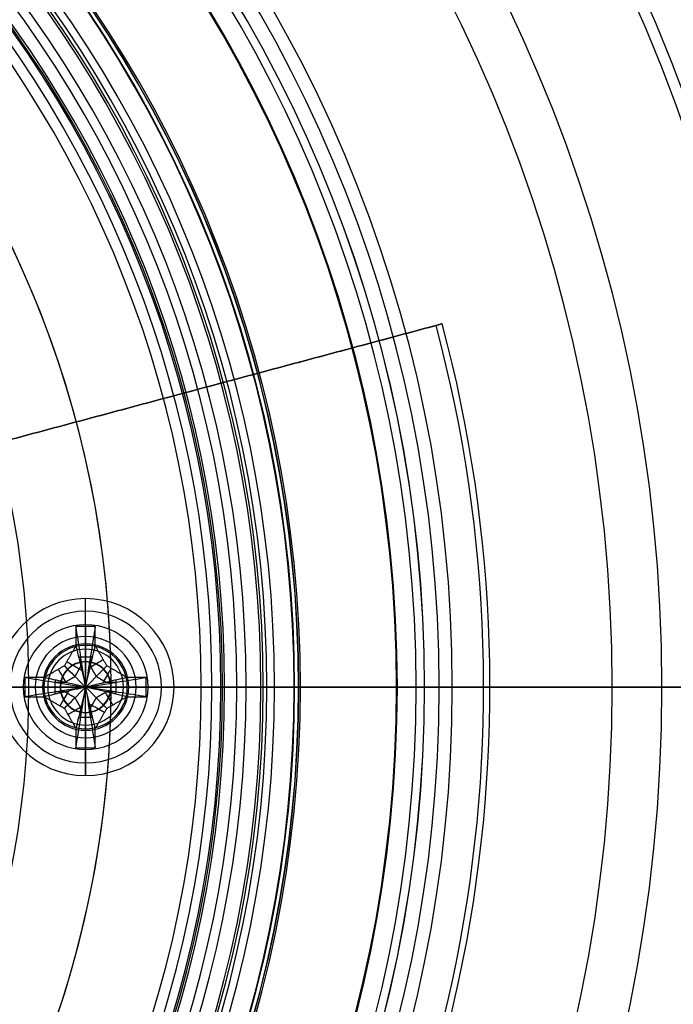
# Model space of a CAD drawing. Header units: millimetres. Extents: x 1411 to 1709, y 903 to 1200.
# Tile 136 of 140: x 1597 to 1623, y 1039 to 1078. Entities that reach past the tile are written whole.
import ezdxf

# ---------------------------------------------------------------- set-up
doc = ezdxf.new("R2010")
doc.units = ezdxf.units.MM
doc.header["$MEASUREMENT"] = 0
doc.layers.add('Default', color=7, linetype='Continuous', true_color=0x000000)

# ---------------------------------------------------------------- blocks, each defined once
blk = doc.blocks.new('Block 01')
at = {"layer": 'Default'}
for p, q in [((349.199, 1079.002), (470.999, 1079.002)), ((345.564, 1075.502), (431.199, 1075.502))]:
    blk.add_line(p, q, dxfattribs=at)
at = {"layer": 'Default', "extrusion": (-8.75862e-16, 1, -1.81728e-31)}
blk.add_arc((-341.199, 0, 1079.002), 129.8, 0, 180, dxfattribs=at)
at = {"layer": 'Default', "extrusion": (8.75862e-16, 1, 2.23441e-30)}
blk.add_arc((-341.199, 0, 1079.002), 129.8, 180, 360, dxfattribs=at)
at = {"layer": 'Default', "extrusion": (0, 1, 0)}
for centre, radius, start, end in [((-341.199, 0, 1079.002), 129.8, 180, 360), ((-341.199, 0, 1078.802), 130, 0, 180), ((-341.199, 0, 1078.802), 130, 180, 360), ((-341.199, 0, 1078.002), 130, 180, 0), ((-341.199, 0, 1078.002), 130, 0, 180), ((-341.199, 0, 1077.202), 130, 180, 0), ((-341.199, 0, 1077.202), 130, 0, 180), ((-341.199, 0, 1077.002), 129.8, 180, 0), ((-341.199, 0, 1077.002), 129.8, 0, 180), ((-341.199, 0, 1077.002), 128, 2.00116, 294.87813), ((-341.199, 0, 1075.502), 90, 180, 0), ((-341.199, 0, 1075.502), 90, 0, 180), ((-341.199, 0, 1071.202), 125, 2.30684, 357.69329), ((-341.199, 0, 1070.752), 90, 180, 357.49705), ((-341.199, 0, 1070.752), 90, 2.50312, 180), ((-341.199, 0, 1066.002), 90, 180, 0), ((-341.199, 0, 1066.002), 90, 0, 180), ((-341.199, 0, 1064.002), 120.6, 180.00096, 359.99973), ((-341.199, 0, 1064.002), 120.6, 359.99973, 180), ((-341.199, 0, 1064.002), 92, 180, 0), ((-341.199, 0, 1064.002), 92, 0, 180), ((-341.199, 0, 1064.002), 92, 0, 180)]:
    blk.add_arc(centre, radius, start, end, dxfattribs=at)
at = {"layer": 'Default', "extrusion": (-1.08708e-05, 1, -9.32139e-07)}
blk.add_arc((-341.211, 0.001, 1074), 125, 2.00113, 357.99879, dxfattribs=at)
at = {"layer": 'Default', "extrusion": (-1.069e-08, 1, -1.69143e-10)}
blk.add_arc((-341.199, 0, 1068.402), 125, 180, 358.18703, dxfattribs=at)
at = {"layer": 'Default', "extrusion": (6.24e-10, 1, -9.873e-12)}
blk.add_arc((-341.199, 0, 1068.402), 125, 1.81293, 180, dxfattribs=at)
at = {"layer": 'Default', "extrusion": (-9.42667e-16, 1, -3.7707e-15)}
blk.add_arc((-341.199, 0, 1064.002), 120.6, 179.99998, 359.99972, dxfattribs=at)
at = {"layer": 'Default', "extrusion": (-9.42677e-16, 1, 1.7079e-17)}
blk.add_arc((-341.199, 0, 1064.002), 120.6, 359.99972, 179.99998, dxfattribs=at)
at = {"layer": 'Default'}
blk.add_rational_spline([(213.277, 1077.002, 4.47), (217.669, 1077.002, 130.177), (343.434, 1077.002, 127.98), (469.199, 1077.002, 125.784), (469.199, 1077.002, 0), (469.199, 1077.002, -125.784), (343.434, 1077.002, -127.98), (217.669, 1077.002, -130.177), (213.277, 1077.002, -4.47)], [0.999999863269, 0.713254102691, 1, 0.713254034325, 1, 0.713254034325, 1, 0.713254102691, 0.999999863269], degree=2, knots=[0, 0, 0, 198.826575, 198.826575, 397.653198, 397.653198, 596.479821, 596.479821, 795.306396, 795.306396, 795.306396], dxfattribs=at)

msp = doc.modelspace()

# ---------------------------------------------------------------- linework, layer by layer
at = {"layer": 'Default'}
for p, q in [((1613.482, 1065.869, 1195.61), (1595.13, 1060.951, 1195.61)), ((1613.482, 1065.869, 1194.86), (1613.482, 1065.869, 1196.36)), ((1604.306, 1063.41, 1196.61), (1604.306, 1063.41, 1194.61)), ((1599.374, 1053.973, 1187.641), (1599.374, 1055.004, 1186.61)), ((1599.374, 1053.905, 1186.61), (1599.374, 1055.004, 1186.61)), ((1599.374, 1053.004, 1188.61), (1599.374, 1054.504, 1186.61)), ((1599.374, 1053.504, 1204.26), (1599.374, 1053.504, 1188.772)), ((1599.374, 1053.154, 1204.61), (1599.374, 1053.504, 1204.26)), ((1599.374, 1049.854, 1204.61), (1599.374, 1053.154, 1204.61)), ((1599.374, 1052.504, 1194.86), (1599.374, 1053.004, 1194.61)), ((1599.374, 1052.504, 1194.86), (1599.374, 1053.004, 1195.11)), ((1599.374, 1052.504, 1195.36), (1599.374, 1053.004, 1195.11)), ((1599.374, 1052.504, 1195.36), (1599.374, 1053.004, 1195.61)), ((1599.374, 1052.504, 1195.86), (1599.374, 1053.004, 1195.61)), ((1599.374, 1052.504, 1195.86), (1599.374, 1053.004, 1196.11)), ((1599.374, 1052.504, 1196.36), (1599.374, 1053.004, 1196.11)), ((1599.374, 1052.504, 1196.36), (1599.374, 1053.004, 1196.61)), ((1594.074, 1051.504, 1186.31), (1604.791, 1051.504, 1186.31)), ((1595.874, 1051.504, 1186.61), (1596.905, 1051.504, 1187.641)), ((1596.973, 1051.504, 1186.61), (1595.874, 1051.504, 1186.61)), ((1596.374, 1051.504, 1186.61), (1597.874, 1051.504, 1188.61)), ((1596.374, 1051.504, 1188.61), (1597.874, 1051.504, 1188.61)), ((1596.624, 1051.504, 1196.61), (1597.874, 1051.504, 1196.61)), ((1596.624, 1051.504, 1194.61), (1597.874, 1051.504, 1194.61)), ((1597.724, 1051.504, 1204.61), (1597.374, 1051.504, 1204.26)), ((1597.374, 1051.504, 1204.26), (1597.374, 1051.504, 1188.772)), ((1601.024, 1051.504, 1204.61), (1597.724, 1051.504, 1204.61)), ((1598.374, 1051.504, 1194.86), (1597.874, 1051.504, 1194.61)), ((1597.874, 1051.504, 1195.11), (1598.374, 1051.504, 1194.86)), ((1598.374, 1051.504, 1195.36), (1597.874, 1051.504, 1195.11)), ((1597.874, 1051.504, 1195.61), (1598.374, 1051.504, 1195.36)), ((1598.374, 1051.504, 1195.86), (1597.874, 1051.504, 1195.61)), ((1597.874, 1051.504, 1196.11), (1598.374, 1051.504, 1195.86)), ((1598.374, 1051.504, 1196.36), (1597.874, 1051.504, 1196.11)), ((1597.874, 1051.504, 1196.61), (1598.374, 1051.504, 1196.36)), ((1600.874, 1051.504, 1194.61), (1600.374, 1051.504, 1194.86)), ((1600.374, 1051.504, 1194.86), (1600.874, 1051.504, 1195.11)), ((1600.874, 1051.504, 1195.11), (1600.374, 1051.504, 1195.36)), ((1600.374, 1051.504, 1195.36), (1600.874, 1051.504, 1195.61)), ((1600.874, 1051.504, 1195.61), (1600.374, 1051.504, 1195.86)), ((1600.374, 1051.504, 1195.86), (1600.874, 1051.504, 1196.11)), ((1600.874, 1051.504, 1196.11), (1600.374, 1051.504, 1196.36)), ((1600.374, 1051.504, 1196.36), (1600.874, 1051.504, 1196.61)), ((1600.381, 1051.504, 1190.504), (1600.381, 1051.504, 1187.458)), ((1600.874, 1051.504, 1188.61), (1602.374, 1051.504, 1186.61)), ((1600.874, 1051.504, 1188.61), (1604.374, 1051.504, 1188.61)), ((1600.874, 1051.504, 1196.61), (1615.124, 1051.504, 1196.61)), ((1600.874, 1051.504, 1194.61), (1615.124, 1051.504, 1194.61)), ((1601.374, 1051.504, 1204.26), (1601.024, 1051.504, 1204.61)), ((1601.374, 1051.504, 1188.772), (1601.374, 1051.504, 1204.26)), ((1602.874, 1051.504, 1186.61), (1601.774, 1051.504, 1186.61)), ((1601.842, 1051.504, 1187.641), (1602.874, 1051.504, 1186.61)), ((1602.374, 1051.504, 1186.61), (1604.374, 1051.504, 1186.61)), ((1604.874, 1051.504, 1187.11), (1604.874, 1051.504, 1188.11)), ((1606.311, 1051.504, 1188.451), (1605.722, 1051.504, 1186.945)), ((1606.544, 1051.504, 1188.61), (1607.624, 1051.504, 1188.61)), ((1607.874, 1051.504, 1185.84), (1607.874, 1051.504, 1188.36)), ((1615.374, 1051.504, 1194.86), (1615.374, 1051.504, 1196.36)), ((1599.374, 1050.504, 1194.86), (1599.374, 1050.004, 1194.61)), ((1599.374, 1050.504, 1194.86), (1599.374, 1050.004, 1195.11)), ((1599.374, 1050.504, 1195.36), (1599.374, 1050.004, 1195.11)), ((1599.374, 1050.504, 1195.36), (1599.374, 1050.004, 1195.61)), ((1599.374, 1050.504, 1195.86), (1599.374, 1050.004, 1195.61)), ((1599.374, 1050.504, 1195.86), (1599.374, 1050.004, 1196.11)), ((1599.374, 1050.504, 1196.36), (1599.374, 1050.004, 1196.11)), ((1599.374, 1050.504, 1196.36), (1599.374, 1050.004, 1196.61)), ((1599.374, 1050.004, 1188.61), (1599.374, 1048.504, 1186.61)), ((1599.374, 1049.854, 1204.61), (1599.374, 1049.504, 1204.26)), ((1599.374, 1049.504, 1204.26), (1599.374, 1049.504, 1188.772)), ((1599.374, 1048.004, 1186.61), (1599.374, 1049.104, 1186.61)), ((1599.374, 1049.036, 1187.641), (1599.374, 1048.004, 1186.61))]:
    msp.add_line(p, q, dxfattribs=at)
for centre, radius, start, end in [((1559.874, 1051.504, 1327.542), 148.964, 0, 180), ((1559.874, 1051.504, 1340.922), 148.964, 0, 180), ((1559.874, 1051.504, 1327.542), 148.964, 0, 180), ((1559.874, 1051.504, 1327.542), 148.964, 0, 180), ((1559.874, 1051.504, 1340.922), 148.964, 360, 180), ((1559.874, 1051.504, 1314.135), 148.365, 0, 180), ((1559.874, 1051.504, 1354.33), 148.365, 0, 180), ((1559.874, 1051.504, 1354.33), 148.365, 0, 180), ((1559.874, 1051.504, 1334.232), 148.032, 0, 180), ((1559.874, 1051.504, 1320.924), 147.749, 0, 180), ((1559.874, 1051.504, 1347.54), 147.749, 360, 180), ((1559.874, 1051.504, 1300.672), 147.036, 0, 180), ((1559.874, 1051.504, 1367.792), 147.036, 0, 180), ((1559.874, 1051.504, 1300.672), 147.036, 0, 180), ((1559.874, 1051.504, 1300.672), 147.036, 360, 180), ((1559.874, 1051.504, 1307.573), 146.812, 0, 180), ((1559.874, 1051.504, 1360.891), 146.812, 0, 180), ((1559.874, 1051.504, 1334.232), 146.032, 0, 180), ((1559.874, 1051.504, 1345.67), 145.824, 0, 180), ((1559.874, 1051.504, 1322.794), 145.824, 360, 180), ((1559.874, 1051.504, 1357.614), 145.103, 0, 180), ((1559.874, 1051.504, 1310.85), 145.103, 360, 180), ((1559.874, 1051.504, 1294.173), 145.075, 0, 180), ((1559.874, 1051.504, 1374.291), 145.075, 0, 180), ((1559.874, 1051.504, 1287.178), 144.818, 0, 180), ((1559.874, 1051.504, 1381.286), 144.818, 0, 180), ((1559.874, 1051.504, 1287.178), 144.818, 360, 180), ((1559.874, 1051.504, 1369.885), 143.724, 0, 180), ((1559.874, 1051.504, 1298.579), 143.724, 0, 180), ((1559.874, 1051.504, 1280.776), 142.375, 360, 180), ((1559.874, 1051.504, 1387.688), 142.375, 0, 180), ((1559.874, 1051.504, 1382.307), 141.544, 360, 180), ((1559.874, 1051.504, 1286.157), 141.544, 0, 180), ((1559.874, 1051.504, 1273.735), 141.539, 0, 180), ((1559.874, 1051.504, 1394.729), 141.539, 0, 180), ((1559.874, 1051.504, 1388.519), 140.11, 360, 180), ((1559.874, 1051.504, 1279.946), 140.11, 0, 180), ((1559.874, 1051.504, 1267.5), 138.532, 0, 180), ((1559.874, 1051.504, 1400.965), 138.532, 0, 180), ((1559.874, 1051.504, 1394.701), 138.421, 0, 180), ((1559.874, 1051.504, 1273.763), 138.421, 0, 180), ((1559.874, 1051.504, 1260.499), 137.018, 0, 180), ((1559.874, 1051.504, 1407.965), 137.018, 0, 180), ((1559.874, 1051.504, 1260.499), 137.018, 360, 180), ((1559.874, 1051.504, 1407.965), 137.018, 360, 180), ((1559.874, 1051.504, 1400.833), 136.463, 0, 180), ((1559.874, 1051.504, 1267.631), 136.463, 360, 180), ((1559.874, 1051.504, 1406.893), 134.216, 0, 180), ((1559.874, 1051.504, 1261.571), 134.216, 360, 180), ((1559.874, 1051.504, 1254.532), 133.371, 0, 180), ((1559.874, 1051.504, 1413.932), 133.371, 0, 180), ((1559.874, 1051.504, 1412.858), 131.664, 0, 180), ((1559.874, 1051.504, 1255.606), 131.664, 0, 180), ((1559.874, 1051.504, 1247.698), 131.094, 0, 180), ((1559.874, 1051.504, 1420.766), 131.094, 0, 180), ((1559.874, 1051.504, 1247.698), 131.094, 0, 180), ((1559.874, 1051.504, 1247.698), 131.094, 0, 180), ((1559.874, 1051.504, 1420.766), 131.094, 360, 180), ((1559.874, 1051.504, 1418.709), 128.789, 0, 180), ((1559.874, 1051.504, 1249.755), 128.789, 360, 180), ((1559.874, 1051.504, 1242.131), 126.754, 360, 180), ((1559.874, 1051.504, 1426.333), 126.754, 0, 180), ((1559.874, 1051.504, 1424.425), 125.573, 0, 180), ((1559.874, 1051.504, 1244.039), 125.573, 0, 180), ((1559.874, 1051.504, 1235.616), 123.661, 0, 180), ((1559.874, 1051.504, 1432.849), 123.661, 0, 180), ((1559.874, 1051.504, 1432.849), 123.661, 0, 180), ((1559.874, 1051.504, 1432.849), 123.661, 0, 180), ((1559.874, 1051.504, 1235.616), 123.661, 0, 135.4712), ((1559.874, 1051.504, 1429.985), 121.999, 0, 180), ((1559.874, 1051.504, 1238.479), 121.999, 360, 180), ((1559.874, 1051.504, 1230.596), 118.617, 0, 180), ((1559.874, 1051.504, 1437.868), 118.617, 0, 180), ((1559.874, 1051.504, 1435.37), 118.049, 0, 180), ((1559.874, 1051.504, 1233.094), 118.049, 360, 180), ((1559.874, 1051.504, 1224.556), 114.712, 0, 180), ((1559.874, 1051.504, 1443.908), 114.712, 0, 180), ((1559.874, 1051.504, 1224.556), 114.712, 0, 180), ((1559.874, 1051.504, 1443.908), 114.712, 0, 180), ((1559.874, 1051.504, 1440.559), 113.704, 0, 180), ((1559.874, 1051.504, 1227.905), 113.704, 0, 180), ((1559.874, 1051.504, 1220.219), 109.008, 0, 180), ((1559.874, 1051.504, 1448.245), 109.008, 0, 180), ((1559.874, 1051.504, 1445.534), 108.945, 0, 180), ((1559.874, 1051.504, 1222.931), 108.945, 0, 180), ((1559.874, 1051.504, 1214.785), 104.358, 0, 180), ((1559.874, 1051.504, 1453.68), 104.358, 0, 180), ((1559.874, 1051.504, 1453.68), 104.358, 0, 180), ((1559.874, 1051.504, 1453.68), 104.358, 0, 180), ((1559.874, 1051.504, 1214.785), 104.358, 0, 114.61764), ((1559.874, 1051.504, 1450.274), 103.751, 0, 180), ((1559.874, 1051.504, 1218.19), 103.751, 0, 180), ((1559.874, 1051.504, 1454.761), 98.103, 360, 180), ((1559.874, 1051.504, 1213.704), 98.103, 0, 180), ((1559.874, 1051.504, 1211.226), 98.1, 0, 180), ((1559.874, 1051.504, 1457.239), 98.1, 0, 180), ((1559.874, 1051.504, 1206.473), 92.822, 0, 180), ((1559.874, 1051.504, 1461.991), 92.822, 0, 180), ((1559.874, 1051.504, 1461.991), 92.822, 0, 161.95647), ((1559.874, 1051.504, 1458.973), 91.981, 0, 180), ((1559.874, 1051.504, 1209.491), 91.981, 360, 180), ((1559.874, 1051.504, 1203.728), 86.156, 0, 180), ((1559.874, 1051.504, 1464.736), 86.156, 0, 180), ((1559.874, 1051.504, 1462.891), 85.361, 0, 180), ((1559.874, 1051.504, 1205.573), 85.361, 0, 180), ((1559.874, 1051.504, 1199.676), 80.394, 0, 180), ((1559.874, 1051.504, 1468.788), 80.394, 0, 180), ((1559.874, 1051.504, 1468.788), 80.394, 0, 180), ((1559.874, 1051.504, 1466.493), 78.224, 0, 180), ((1559.874, 1051.504, 1201.971), 78.224, 0, 180), ((1559.874, 1051.504, 1197.721), 73.476, 360, 180), ((1559.874, 1051.504, 1470.743), 73.476, 0, 180), ((1559.874, 1051.504, 1199.675), 72.97, 0, 180), ((1559.874, 1051.504, 1468.79), 72.968, 0, 180), ((1559.874, 1051.504, 1468.79), 72.968, 360, 180), ((1559.874, 1051.504, 1198.707), 70.547, 0, 180), ((1559.874, 1051.504, 1469.757), 70.547, 0, 180), ((1559.874, 1051.504, 1474.13), 67.371, 0, 180), ((1559.874, 1051.504, 1194.335), 67.371, 360, 90), ((1559.874, 1051.504, 1194.307), 66.926, 360, 90), ((1559.874, 1051.504, 1195.802), 62.31, 0, 180), ((1559.874, 1051.504, 1472.662), 62.31, 0, 180), ((1559.874, 1051.504, 1193.101), 60.341, 0, 180), ((1559.874, 1051.504, 1475.363), 60.341, 0, 180), ((1559.874, 1051.504, 1478.146), 54.012, 0, 180), ((1559.874, 1051.504, 1190.318), 54.012, 0, 90), ((1559.874, 1051.504, 1193.281), 53.493, 0, 180), ((1559.874, 1051.504, 1475.183), 53.493, 360, 180), ((1559.874, 1051.504, 1190.337), 52.915, 0, 180), ((1559.874, 1051.504, 1478.126), 52.913, 0, 180), ((1559.874, 1051.504, 1478.129), 52.58, 360, 180), ((1559.874, 1051.504, 1478.146), 51.836, 0, 180), ((1559.874, 1051.504, 1478.146), 51.836, 0, 180), ((1559.874, 1051.504, 1190.317), 51.803, 360, 90), ((1559.874, 1051.504, 1187.1), 48, 0, 180), ((1559.874, 1051.504, 1188.36), 48, 0, 90), ((1559.874, 1051.504, 1185.84), 48, 0, 90), ((1559.874, 1051.504, 1185.67), 47.934, 270, 90), ((1559.874, 1051.504, 1188.536), 47.927, 270, 90), ((1559.874, 1051.504, 1185.591), 47.771, 0, 90), ((1559.874, 1051.504, 1188.61), 47.75, 0, 90), ((1559.874, 1051.504, 1189.715), 46.976, 0, 180), ((1559.874, 1051.504, 1478.75), 46.976, 360, 180), ((1559.874, 1051.504, 1188.61), 46.671, 0, 90), ((1559.874, 1051.504, 1188.566), 46.53, 270, 90), ((1559.874, 1051.504, 1188.451), 46.438, 0, 90), ((1559.874, 1051.504, 1186.945), 45.849, 0, 90), ((1559.874, 1051.504, 1186.484), 45.481, 270, 90), ((1559.874, 1051.504, 1187.61), 45, 0, 180), ((1559.874, 1051.504, 1187.11), 45, 0, 90), ((1559.874, 1051.504, 1188.11), 45, 0, 90), ((1559.874, 1051.504, 1186.31), 44.917, 0, 90), ((1559.874, 1051.504, 1186.756), 44.854, 270, 90), ((1559.874, 1051.504, 1188.463), 44.854, 270, 90), ((1559.874, 1051.504, 1186.61), 44.5, 0, 90), ((1559.874, 1051.504, 1188.61), 44.5, 0, 90), ((1559.874, 1051.504, 1191.166), 44.075, 360, 180), ((1559.874, 1051.504, 1477.298), 44.075, 0, 180), ((1559.874, 1051.504, 1188.981), 40.507, 0, 180), ((1559.874, 1051.504, 1187.458), 40.507, 360, 176.4), ((1559.874, 1051.504, 1190.504), 40.507, 0, 176.4), ((1559.874, 1051.504, 1481.006), 40.507, 0, 90), ((1559.874, 1051.504, 1480.814), 37.255, 0, 90), ((1559.874, 1051.504, 1194.86), 55.5, 270, 15), ((1559.874, 1051.504, 1196.36), 55.5, 270, 15), ((1559.874, 1051.504, 1195.61), 55.5, 270, 15), ((1559.874, 1051.504, 1194.61), 55.25, 270, 15), ((1559.874, 1051.504, 1196.61), 55.25, 270, 15), ((1599.374, 1051.504, 1186.61), 3.5, 0, 180), ((1599.374, 1051.504, 1186.61), 3, 0, 180), ((1599.374, 1051.504, 1187.641), 2.469, 0, 180), ((1599.374, 1051.504, 1204.26), 2, 90, 180), ((1599.374, 1051.504, 1188.772), 2, 0, 180), ((1599.374, 1051.504, 1196.516), 2, 0, 180), ((1599.374, 1051.504, 1188.333), 1.707, 0, 180), ((1599.374, 1051.504, 1204.26), 2, 0, 90), ((1599.374, 1051.504, 1188.61), 1.5, 0, 180), ((1599.374, 1051.504, 1194.61), 1.5, 0, 180), ((1599.374, 1051.504, 1195.11), 1.5, 0, 180), ((1599.374, 1051.504, 1195.61), 1.5, 0, 180), ((1599.374, 1051.504, 1196.11), 1.5, 0, 180), ((1599.374, 1051.504, 1196.61), 1.5, 0, 180), ((1599.374, 1051.504, 1194.853), 1.013, 0, 180), ((1599.374, 1051.504, 1194.866), 1.013, 0, 180), ((1599.374, 1051.504, 1195.353), 1.013, 0, 180), ((1599.374, 1051.504, 1195.366), 1.013, 0, 180), ((1599.374, 1051.504, 1195.853), 1.013, 0, 180), ((1599.374, 1051.504, 1195.866), 1.013, 0, 180), ((1599.374, 1051.504, 1196.353), 1.013, 0, 180), ((1599.374, 1051.504, 1196.366), 1.013, 0, 180), ((1599.374, 1051.504, 1194.86), 1, 0, 180), ((1599.374, 1051.504, 1195.36), 1, 0, 180), ((1599.374, 1051.504, 1195.86), 1, 0, 180), ((1599.374, 1051.504, 1196.36), 1, 0, 180), ((1559.874, 1051.504, 1327.542), 148.964, 180, 0), ((1559.874, 1051.504, 1340.922), 148.964, 180, 0), ((1559.874, 1051.504, 1327.542), 148.964, 180, 0), ((1559.874, 1051.504, 1327.542), 148.964, 180, 360), ((1559.874, 1051.504, 1340.922), 148.964, 180, 360), ((1559.874, 1051.504, 1314.135), 148.365, 180, 0), ((1559.874, 1051.504, 1354.33), 148.365, 180, 0), ((1559.874, 1051.504, 1354.33), 148.365, 180, 360), ((1559.874, 1051.504, 1334.232), 148.032, 180, 360), ((1559.874, 1051.504, 1320.924), 147.749, 180, 0), ((1559.874, 1051.504, 1347.54), 147.749, 180, 0), ((1559.874, 1051.504, 1300.672), 147.036, 180, 0), ((1559.874, 1051.504, 1367.792), 147.036, 180, 0), ((1559.874, 1051.504, 1300.672), 147.036, 180, 0), ((1559.874, 1051.504, 1300.672), 147.036, 180, 360), ((1559.874, 1051.504, 1307.573), 146.812, 180, 0), ((1559.874, 1051.504, 1360.891), 146.812, 180, 360), ((1559.874, 1051.504, 1334.232), 146.032, 180, 360), ((1559.874, 1051.504, 1345.67), 145.824, 180, 360), ((1559.874, 1051.504, 1322.794), 145.824, 180, 0), ((1559.874, 1051.504, 1357.614), 145.103, 180, 360), ((1559.874, 1051.504, 1310.85), 145.103, 180, 0), ((1559.874, 1051.504, 1294.173), 145.075, 180, 0), ((1559.874, 1051.504, 1374.291), 145.075, 180, 0), ((1559.874, 1051.504, 1287.178), 144.818, 180, 0), ((1559.874, 1051.504, 1381.286), 144.818, 180, 0), ((1559.874, 1051.504, 1287.178), 144.818, 180, 0), ((1559.874, 1051.504, 1369.885), 143.724, 180, 0), ((1559.874, 1051.504, 1298.579), 143.724, 180, 0), ((1559.874, 1051.504, 1280.776), 142.375, 180, 360), ((1559.874, 1051.504, 1387.688), 142.375, 180, 360), ((1559.874, 1051.504, 1382.307), 141.544, 180, 0), ((1559.874, 1051.504, 1286.157), 141.544, 180, 0), ((1559.874, 1051.504, 1273.735), 141.539, 180, 0), ((1559.874, 1051.504, 1394.729), 141.539, 180, 0), ((1559.874, 1051.504, 1273.735), 141.539, 180, 360), ((1559.874, 1051.504, 1388.519), 140.11, 180, 0), ((1559.874, 1051.504, 1279.946), 140.11, 180, 0), ((1559.874, 1051.504, 1267.5), 138.532, 180, 0), ((1559.874, 1051.504, 1400.965), 138.532, 180, 0), ((1559.874, 1051.504, 1394.701), 138.421, 180, 0), ((1559.874, 1051.504, 1273.763), 138.421, 180, 360), ((1559.874, 1051.504, 1260.499), 137.018, 180, 0), ((1559.874, 1051.504, 1407.965), 137.018, 180, 0), ((1559.874, 1051.504, 1260.499), 137.018, 180, 0), ((1559.874, 1051.504, 1407.965), 137.018, 180, 0), ((1559.874, 1051.504, 1407.965), 137.018, 180, 0), ((1559.874, 1051.504, 1400.833), 136.463, 180, 0), ((1559.874, 1051.504, 1267.631), 136.463, 180, 0), ((1559.874, 1051.504, 1406.893), 134.216, 180, 0), ((1559.874, 1051.504, 1261.571), 134.216, 180, 0), ((1559.874, 1051.504, 1254.532), 133.371, 180, 0), ((1559.874, 1051.504, 1413.932), 133.371, 180, 0), ((1559.874, 1051.504, 1412.858), 131.664, 180, 0), ((1559.874, 1051.504, 1255.606), 131.664, 180, 0), ((1559.874, 1051.504, 1247.698), 131.094, 180, 0), ((1559.874, 1051.504, 1420.766), 131.094, 180, 0), ((1559.874, 1051.504, 1247.698), 131.094, 180, 0), ((1559.874, 1051.504, 1247.698), 131.094, 180, 0), ((1559.874, 1051.504, 1420.766), 131.094, 180, 0), ((1559.874, 1051.504, 1418.709), 128.789, 180, 0), ((1559.874, 1051.504, 1249.755), 128.789, 180, 360), ((1559.874, 1051.504, 1242.131), 126.754, 180, 0), ((1559.874, 1051.504, 1426.333), 126.754, 180, 0), ((1559.874, 1051.504, 1424.425), 125.573, 180, 0), ((1559.874, 1051.504, 1244.039), 125.573, 180, 360), ((1559.874, 1051.504, 1235.616), 123.661, 180, 0), ((1559.874, 1051.504, 1432.849), 123.661, 180, 0), ((1559.874, 1051.504, 1432.849), 123.661, 180, 0), ((1559.874, 1051.504, 1429.985), 121.999, 180, 0), ((1559.874, 1051.504, 1238.479), 121.999, 180, 0), ((1559.874, 1051.504, 1230.596), 118.617, 180, 360), ((1559.874, 1051.504, 1437.868), 118.617, 180, 0), ((1559.874, 1051.504, 1435.37), 118.049, 180, 0), ((1559.874, 1051.504, 1233.094), 118.049, 180, 360), ((1559.874, 1051.504, 1224.556), 114.712, 180, 0), ((1559.874, 1051.504, 1443.908), 114.712, 180, 0), ((1559.874, 1051.504, 1224.556), 114.712, 180, 0), ((1559.874, 1051.504, 1443.908), 114.712, 180, 0), ((1559.874, 1051.504, 1440.559), 113.704, 180, 0), ((1559.874, 1051.504, 1227.905), 113.704, 180, 0), ((1559.874, 1051.504, 1220.219), 109.008, 180, 0), ((1559.874, 1051.504, 1448.245), 109.008, 180, 360), ((1559.874, 1051.504, 1445.534), 108.945, 180, 360), ((1559.874, 1051.504, 1222.931), 108.945, 180, 0), ((1559.874, 1051.504, 1214.785), 104.358, 180, 0), ((1559.874, 1051.504, 1453.68), 104.358, 180, 0), ((1559.874, 1051.504, 1453.68), 104.358, 180, 0), ((1559.874, 1051.504, 1450.274), 103.751, 180, 0), ((1559.874, 1051.504, 1218.19), 103.751, 180, 0), ((1559.874, 1051.504, 1454.761), 98.103, 180, 0), ((1559.874, 1051.504, 1213.704), 98.103, 180, 0), ((1559.874, 1051.504, 1211.226), 98.1, 180, 360), ((1559.874, 1051.504, 1457.239), 98.1, 180, 0), ((1559.874, 1051.504, 1206.473), 92.822, 180, 0), ((1559.874, 1051.504, 1461.991), 92.822, 180, 0), ((1559.874, 1051.504, 1458.973), 91.981, 180, 0), ((1559.874, 1051.504, 1209.491), 91.981, 180, 0), ((1559.874, 1051.504, 1203.728), 86.156, 180, 0), ((1559.874, 1051.504, 1464.736), 86.156, 180, 0), ((1559.874, 1051.504, 1462.891), 85.361, 180, 360), ((1559.874, 1051.504, 1205.573), 85.361, 180, 0), ((1559.874, 1051.504, 1199.676), 80.394, 180, 0), ((1559.874, 1051.504, 1468.788), 80.394, 180, 0), ((1559.874, 1051.504, 1468.788), 80.394, 180, 0), ((1559.874, 1051.504, 1466.493), 78.224, 180, 0), ((1559.874, 1051.504, 1201.971), 78.224, 180, 360), ((1559.874, 1051.504, 1197.721), 73.476, 180, 360), ((1559.874, 1051.504, 1470.743), 73.476, 180, 0), ((1559.874, 1051.504, 1199.675), 72.97, 180, 0), ((1559.874, 1051.504, 1468.79), 72.968, 180, 0), ((1559.874, 1051.504, 1468.79), 72.968, 180, 0), ((1559.874, 1051.504, 1198.707), 70.547, 180, 360), ((1559.874, 1051.504, 1469.757), 70.547, 180, 0), ((1559.874, 1051.504, 1474.13), 67.371, 180, 0), ((1559.874, 1051.504, 1195.802), 62.31, 180, 0), ((1559.874, 1051.504, 1472.662), 62.31, 180, 0), ((1559.874, 1051.504, 1193.101), 60.341, 180, 0), ((1559.874, 1051.504, 1475.363), 60.341, 180, 0), ((1559.874, 1051.504, 1478.146), 54.012, 180, 0), ((1559.874, 1051.504, 1193.281), 53.493, 180, 0), ((1559.874, 1051.504, 1475.183), 53.493, 180, 0), ((1559.874, 1051.504, 1190.337), 52.915, 180, 0), ((1559.874, 1051.504, 1478.126), 52.913, 180, 0), ((1559.874, 1051.504, 1478.129), 52.58, 180, 360), ((1559.874, 1051.504, 1478.146), 51.836, 180, 0), ((1559.874, 1051.504, 1478.146), 51.836, 180, 0), ((1559.874, 1051.504, 1187.1), 48, 180, 0), ((1559.874, 1051.504, 1189.715), 46.976, 180, 360), ((1559.874, 1051.504, 1478.75), 46.976, 180, 0), ((1559.874, 1051.504, 1187.61), 45, 180, 0), ((1559.874, 1051.504, 1191.166), 44.075, 180, 0), ((1559.874, 1051.504, 1477.298), 44.075, 180, 0), ((1559.874, 1051.504, 1187.458), 40.507, 180, 356.4), ((1559.874, 1051.504, 1190.504), 40.507, 180, 356.4), ((1559.874, 1051.504, 1188.981), 40.507, 180, 0), ((1559.874, 1051.504, 1199.675), 72.97, 255.13302, 0), ((1559.874, 1051.504, 1190.317), 51.803, 270, 0), ((1559.874, 1051.504, 1190.318), 54.012, 270, 360), ((1559.874, 1051.504, 1194.307), 66.926, 270, 360), ((1559.874, 1051.504, 1194.335), 67.371, 270, 360), ((1559.874, 1051.504, 1481.006), 40.507, 270, 360), ((1559.874, 1051.504, 1480.814), 37.255, 270, 0), ((1559.874, 1051.504, 1186.61), 44.5, 270, 0), ((1559.874, 1051.504, 1188.11), 45, 270, 0), ((1559.874, 1051.504, 1187.11), 45, 270, 0), ((1559.874, 1051.504, 1188.61), 44.5, 270, 0), ((1559.874, 1051.504, 1185.591), 47.771, 270, 360), ((1559.874, 1051.504, 1188.36), 48, 270, 0), ((1559.874, 1051.504, 1185.84), 48, 270, 0), ((1559.874, 1051.504, 1188.61), 47.75, 270, 0), ((1559.874, 1051.504, 1188.61), 46.671, 270, 0), ((1559.874, 1051.504, 1186.945), 45.849, 270, 0), ((1559.874, 1051.504, 1188.451), 46.438, 270, 360), ((1559.874, 1051.504, 1186.31), 44.917, 270, 0), ((1599.374, 1051.504, 1186.61), 3.5, 180, 0), ((1599.374, 1051.504, 1186.61), 3, 180, 0), ((1599.374, 1051.504, 1187.641), 2.469, 180, 0), ((1599.374, 1051.504, 1204.26), 2, 180, 270), ((1599.374, 1051.504, 1188.772), 2, 180, 0), ((1599.374, 1051.504, 1196.516), 2, 180, 0), ((1599.374, 1051.504, 1188.333), 1.707, 180, 0), ((1599.374, 1051.504, 1188.61), 1.5, 180, 0), ((1599.374, 1051.504, 1194.61), 1.5, 180, 0), ((1599.374, 1051.504, 1195.11), 1.5, 180, 0), ((1599.374, 1051.504, 1195.61), 1.5, 180, 0), ((1599.374, 1051.504, 1196.11), 1.5, 180, 0), ((1599.374, 1051.504, 1196.61), 1.5, 180, 0), ((1599.374, 1051.504, 1194.853), 1.013, 180, 0), ((1599.374, 1051.504, 1194.866), 1.013, 180, 0), ((1599.374, 1051.504, 1195.353), 1.013, 180, 0), ((1599.374, 1051.504, 1195.366), 1.013, 180, 0), ((1599.374, 1051.504, 1195.853), 1.013, 180, 0), ((1599.374, 1051.504, 1195.866), 1.013, 180, 0), ((1599.374, 1051.504, 1196.353), 1.013, 180, 0), ((1599.374, 1051.504, 1196.366), 1.013, 180, 0), ((1599.374, 1051.504, 1194.86), 1, 180, 0), ((1599.374, 1051.504, 1195.36), 1, 180, 0), ((1599.374, 1051.504, 1195.86), 1, 180, 0), ((1599.374, 1051.504, 1196.36), 1, 180, 0), ((1599.374, 1051.504, 1204.26), 2, 270, 0), ((1559.874, 1051.504, 1199.676), 80.394, 313.02051, 0)]:
    msp.add_arc(centre, radius, start, end, dxfattribs=at)
at = {"layer": 'Default', "extrusion": (-0.258819, 0.965926, -4.95583e-11)}
msp.add_arc((-1834.122, 1194.86, 611.95), 0.25, 180, 270, dxfattribs=at)
at = {"layer": 'Default', "extrusion": (-0.258819, 0.965926, 3.88671e-11)}
msp.add_arc((-1834.122, 1196.36, 611.95), 0.25, 90, 180, dxfattribs=at)
at = {"layer": 'Default', "extrusion": (1, 0, 0)}
for centre, start, end in [((1055.104, 1188.772, 1599.374), 180, 225), ((1047.904, 1188.772, 1599.374), 315, 0)]:
    msp.add_arc(centre, 1.6, start, end, dxfattribs=at)
at = {"layer": 'Default', "extrusion": (-2.27887e-07, -2.27887e-07, 1)}
msp.add_arc((1599.374, 1051.505, 1204.609), 1.65, 90, 180, dxfattribs=at)
at = {"layer": 'Default', "extrusion": (2.27887e-07, -2.27887e-07, 1)}
msp.add_arc((1599.373, 1051.505, 1204.61), 1.65, 0, 90, dxfattribs=at)
at = {"layer": 'Default', "extrusion": (0, 1, 0)}
for centre, radius, start, end in [((-1559.874, 1760.61, 1051.504), 577, 265.25096, 269.485942), ((-1595.774, 1188.772, 1051.504), 1.6, 180, 225), ((-1602.974, 1188.772, 1051.504), 1.6, 315, 0), ((-1604.374, 1187.11, 1051.504), 0.5, 225, 270), ((-1604.374, 1188.11, 1051.504), 0.5, 90, 135), ((-1604.374, 1188.11, 1051.504), 0.5, 135, 180), ((-1604.374, 1187.11, 1051.504), 0.5, 180, 225), ((-1604.791, 1187.31, 1051.504), 1, 235.6853, 270), ((-1604.791, 1187.31, 1051.504), 1, 201.3706, 235.6853), ((-1606.544, 1188.36, 1051.504), 0.25, 21.3706, 55.6853), ((-1606.544, 1188.36, 1051.504), 0.25, 55.6853, 90), ((-1607.624, 1188.36, 1051.504), 0.25, 90, 135), ((-1607.624, 1185.84, 1051.504), 0.25, 222.6255, 265.251), ((-1607.624, 1188.36, 1051.504), 0.25, 135, 180), ((-1607.624, 1185.84, 1051.504), 0.25, 180, 222.6255)]:
    msp.add_arc(centre, radius, start, end, dxfattribs=at)
at = {"layer": 'Default', "extrusion": (-9.94647e-15, 1, 5.61885e-14)}
msp.add_arc((-1597.12, 1508.706, 1051.504), 27.892, 263.2868, 269.9828, dxfattribs=at)
at = {"layer": 'Default', "extrusion": (-2.27887e-07, 2.27887e-07, 1)}
msp.add_arc((1599.374, 1051.504, 1204.61), 1.65, 180, 270, dxfattribs=at)
at = {"layer": 'Default', "extrusion": (2.27887e-07, 2.27887e-07, 1)}
msp.add_arc((1599.373, 1051.504, 1204.61), 1.65, 270, 360, dxfattribs=at)
at = {"layer": 'Default', "extrusion": (5.34235e-09, -1.62169e-10, 1)}
msp.add_arc((1559.874, 1051.504, 1187.458), 40.507, 356.4, 0, dxfattribs=at)
at = {"layer": 'Default', "extrusion": (-4.18342e-09, 1.31824e-10, 1)}
msp.add_arc((1559.874, 1051.504, 1190.504), 40.507, 356.4, 360, dxfattribs=at)
at = {"layer": 'Default', "extrusion": (8.90227e-14, 1, -3.64339e-10)}
msp.add_arc((-1612.789, 1159.499, 1051.504), 30.838, 87.9334, 92.0386, dxfattribs=at)
at = {"layer": 'Default', "extrusion": (0, 1, -1.53502e-13)}
for centre, start, end in [((-1615.124, 1194.86, 1051.504), 180, 270), ((-1615.124, 1196.36, 1051.504), 90, 180)]:
    msp.add_arc(centre, 0.25, start, end, dxfattribs=at)
at = {"layer": 'Default'}
for points, degree in [([(1595.371, 1061.016, 1194.61), (1604.306, 1063.41, 1194.61), (1613.241, 1065.804, 1194.61)], 2), ([(1613.241, 1065.804, 1196.61), (1604.306, 1063.41, 1196.61), (1595.371, 1061.016, 1196.61)], 2), ([(1598.993, 1053.905, 1186.61), (1598.993, 1053.524, 1186.61), (1598.993, 1053.143, 1186.61)], 2), ([(1599.755, 1053.905, 1186.61), (1599.374, 1053.905, 1186.61), (1598.993, 1053.905, 1186.61)], 2), ([(1599.374, 1051.504, 1189.683), (1599.225, 1052.442, 1188.766), (1599.096, 1053.251, 1187.746), (1598.993, 1053.905, 1186.61)], 3), ([(1599.755, 1053.905, 1186.61), (1599.651, 1053.251, 1187.746), (1599.522, 1052.442, 1188.766), (1599.374, 1051.504, 1189.683)], 3), ([(1599.755, 1053.143, 1186.61), (1599.755, 1053.524, 1186.61), (1599.755, 1053.905, 1186.61)], 2), ([(1598.993, 1053.143, 1186.61), (1598.762, 1052.744, 1186.61), (1598.532, 1052.346, 1186.61)], 2), ([(1600.215, 1052.346, 1186.61), (1599.985, 1052.744, 1186.61), (1599.755, 1053.143, 1186.61)], 2), ([(1599.183, 1052.324, 1188.362), (1599.183, 1052.514, 1188.362), (1599.183, 1052.705, 1188.362)], 2), ([(1599.183, 1052.704, 1188.362), (1599.374, 1052.704, 1188.362), (1599.564, 1052.704, 1188.362)], 2), ([(1599.564, 1052.705, 1188.362), (1599.564, 1052.514, 1188.362), (1599.564, 1052.324, 1188.362)], 2), ([(1598.532, 1052.346, 1186.61), (1598.134, 1052.115, 1186.61), (1597.735, 1051.885, 1186.61)], 2), ([(1598.532, 1052.346, 1186.61), (1598.76, 1052.118, 1187.739), (1599.042, 1051.836, 1188.756), (1599.374, 1051.504, 1189.683)], 3), ([(1598.953, 1051.925, 1188.362), (1599.068, 1052.124, 1188.362), (1599.183, 1052.324, 1188.362)], 2), ([(1599.374, 1051.504, 1189.683), (1599.706, 1051.836, 1188.756), (1599.987, 1052.118, 1187.739), (1600.215, 1052.346, 1186.61)], 3), ([(1599.564, 1052.324, 1188.362), (1599.679, 1052.124, 1188.362), (1599.794, 1051.925, 1188.362)], 2), ([(1601.012, 1051.885, 1186.61), (1600.613, 1052.115, 1186.61), (1600.215, 1052.346, 1186.61)], 2), ([(1597.735, 1051.885, 1186.61), (1597.354, 1051.885, 1186.61), (1596.973, 1051.885, 1186.61)], 2), ([(1596.973, 1051.885, 1186.61), (1596.973, 1051.504, 1186.61), (1596.973, 1051.123, 1186.61)], 2), ([(1596.973, 1051.885, 1186.61), (1597.627, 1051.782, 1187.746), (1598.436, 1051.653, 1188.766), (1599.374, 1051.504, 1189.683)], 3), ([(1598.173, 1051.695, 1188.362), (1598.364, 1051.695, 1188.362), (1598.554, 1051.695, 1188.362)], 2), ([(1598.173, 1051.314, 1188.362), (1598.173, 1051.504, 1188.362), (1598.173, 1051.695, 1188.362)], 2), ([(1598.554, 1051.695, 1188.362), (1598.754, 1051.81, 1188.362), (1598.953, 1051.925, 1188.362)], 2), ([(1599.374, 1051.504, 1189.683), (1600.311, 1051.653, 1188.766), (1601.12, 1051.782, 1187.746), (1601.774, 1051.885, 1186.61)], 3), ([(1599.794, 1051.925, 1188.362), (1599.993, 1051.81, 1188.362), (1600.193, 1051.695, 1188.362)], 2), ([(1600.193, 1051.695, 1188.362), (1600.383, 1051.695, 1188.362), (1600.574, 1051.695, 1188.362)], 2), ([(1600.574, 1051.695, 1188.362), (1600.574, 1051.504, 1188.362), (1600.574, 1051.314, 1188.362)], 2), ([(1601.774, 1051.885, 1186.61), (1601.393, 1051.885, 1186.61), (1601.012, 1051.885, 1186.61)], 2), ([(1601.774, 1051.123, 1186.61), (1601.774, 1051.504, 1186.61), (1601.774, 1051.885, 1186.61)], 2), ([(1599.374, 1051.504, 1189.683), (1598.436, 1051.356, 1188.766), (1597.627, 1051.227, 1187.746), (1596.973, 1051.123, 1186.61)], 3), ([(1598.554, 1051.314, 1188.362), (1598.364, 1051.314, 1188.362), (1598.173, 1051.314, 1188.362)], 2), ([(1598.532, 1050.663, 1186.61), (1598.76, 1050.891, 1187.739), (1599.042, 1051.172, 1188.756), (1599.374, 1051.504, 1189.683)], 3), ([(1598.953, 1051.084, 1188.362), (1598.754, 1051.199, 1188.362), (1598.554, 1051.314, 1188.362)], 2), ([(1598.993, 1049.104, 1186.61), (1599.096, 1049.758, 1187.746), (1599.225, 1050.567, 1188.766), (1599.374, 1051.504, 1189.683)], 3), ([(1599.374, 1051.504, 1189.683), (1599.522, 1050.567, 1188.766), (1599.651, 1049.758, 1187.746), (1599.755, 1049.104, 1186.61)], 3), ([(1599.374, 1051.504, 1189.683), (1599.706, 1051.172, 1188.756), (1599.987, 1050.891, 1187.739), (1600.215, 1050.663, 1186.61)], 3), ([(1601.774, 1051.123, 1186.61), (1601.12, 1051.227, 1187.746), (1600.311, 1051.356, 1188.766), (1599.374, 1051.504, 1189.683)], 3), ([(1600.193, 1051.314, 1188.362), (1599.993, 1051.199, 1188.362), (1599.794, 1051.084, 1188.362)], 2), ([(1600.574, 1051.314, 1188.362), (1600.383, 1051.314, 1188.362), (1600.193, 1051.314, 1188.362)], 2), ([(1613.886, 1051.504, 1478.146), (1613.519, 1051.504, 1478.133), (1613.153, 1051.504, 1478.126), (1612.787, 1051.504, 1478.126)], 3), ([(1596.973, 1051.123, 1186.61), (1597.354, 1051.123, 1186.61), (1597.735, 1051.123, 1186.61)], 2), ([(1597.735, 1051.123, 1186.61), (1598.134, 1050.893, 1186.61), (1598.532, 1050.663, 1186.61)], 2), ([(1599.183, 1050.685, 1188.362), (1599.068, 1050.884, 1188.362), (1598.953, 1051.084, 1188.362)], 2), ([(1599.794, 1051.084, 1188.362), (1599.679, 1050.884, 1188.362), (1599.564, 1050.685, 1188.362)], 2), ([(1600.215, 1050.663, 1186.61), (1600.613, 1050.893, 1186.61), (1601.012, 1051.123, 1186.61)], 2), ([(1601.012, 1051.123, 1186.61), (1601.393, 1051.123, 1186.61), (1601.774, 1051.123, 1186.61)], 2), ([(1598.532, 1050.663, 1186.61), (1598.762, 1050.265, 1186.61), (1598.993, 1049.866, 1186.61)], 2), ([(1599.183, 1050.304, 1188.362), (1599.183, 1050.495, 1188.362), (1599.183, 1050.685, 1188.362)], 2), ([(1599.564, 1050.685, 1188.362), (1599.564, 1050.495, 1188.362), (1599.564, 1050.304, 1188.362)], 2), ([(1599.755, 1049.866, 1186.61), (1599.985, 1050.265, 1186.61), (1600.215, 1050.663, 1186.61)], 2), ([(1599.564, 1050.304, 1188.362), (1599.374, 1050.304, 1188.362), (1599.183, 1050.304, 1188.362)], 2), ([(1598.993, 1049.866, 1186.61), (1598.993, 1049.485, 1186.61), (1598.993, 1049.104, 1186.61)], 2), ([(1599.755, 1049.104, 1186.61), (1599.755, 1049.485, 1186.61), (1599.755, 1049.866, 1186.61)], 2), ([(1598.993, 1049.104, 1186.61), (1599.374, 1049.104, 1186.61), (1599.755, 1049.104, 1186.61)], 2)]:
    msp.add_open_spline(points, degree=degree, dxfattribs=at)
for points, knots in [([(1599.374, 1053.905, 1186.61), (1599.374, 1053.554, 1187.219), (1599.374, 1052.827, 1188.28), (1599.374, 1051.937, 1189.259), (1599.374, 1051.504, 1189.683)], [0.0100155, 0.0100155, 0.0100155, 0.0100155, 0.5497438, 0.9905111, 0.9905111, 0.9905111, 0.9905111]), ([(1598.993, 1053.143, 1186.61), (1599.05, 1052.895, 1187.239), (1599.112, 1052.631, 1187.796), (1599.239, 1052.081, 1188.809), (1599.306, 1051.796, 1189.265), (1599.374, 1051.504, 1189.683)], [-1, -1, -1, -1, -0.499972, -0.499972, 0, 0, 0, 0]), ([(1599.374, 1051.504, 1189.683), (1599.441, 1051.796, 1189.265), (1599.508, 1052.081, 1188.809), (1599.636, 1052.631, 1187.796), (1599.697, 1052.895, 1187.239), (1599.755, 1053.143, 1186.61)], [0, 0, 0, 0, 0.499981, 0.499981, 1, 1, 1, 1]), ([(1598.629, 1052.513, 1186.61), (1598.774, 1052.429, 1187.219), (1598.967, 1052.318, 1187.897), (1599.187, 1052.191, 1188.542), (1599.218, 1052.173, 1188.63)], [0.0093479, 0.0093479, 0.0093479, 0.0093479, 0.5490333, 0.635841, 0.635841, 0.635841, 0.635841]), ([(1599.094, 1052.704, 1187.619), (1599.123, 1052.704, 1187.871), (1599.152, 1052.704, 1188.119), (1599.183, 1052.704, 1188.362), (1599.183, 1052.704, 1188.362)], [0.3141247, 0.3141247, 0.3141247, 0.3141247, 0.5487208, 0.5487363, 0.5487363, 0.5487363, 0.5487363]), ([(1600.077, 1052.585, 1186.61), (1599.931, 1052.501, 1187.219), (1599.758, 1052.401, 1187.828), (1599.563, 1052.288, 1188.411), (1599.555, 1052.283, 1188.435)], [0.0093479, 0.0093479, 0.0093479, 0.0093479, 0.5490333, 0.5723995, 0.5723995, 0.5723995, 0.5723995]), ([(1599.653, 1052.704, 1187.619), (1599.625, 1052.704, 1187.871), (1599.595, 1052.704, 1188.119), (1599.564, 1052.704, 1188.362), (1599.564, 1052.704, 1188.362)], [0.3141248, 0.3141248, 0.3141248, 0.3141248, 0.5487208, 0.5487328, 0.5487328, 0.5487328, 0.5487328]), ([(1598.293, 1052.207, 1186.61), (1598.377, 1052.062, 1187.219), (1598.477, 1051.889, 1187.828), (1598.59, 1051.694, 1188.411), (1598.594, 1051.686, 1188.435)], [0.0093479, 0.0093479, 0.0093479, 0.0093479, 0.5490333, 0.5723995, 0.5723995, 0.5723995, 0.5723995]), ([(1600.382, 1052.249, 1186.61), (1600.298, 1052.104, 1187.219), (1600.187, 1051.911, 1187.897), (1600.06, 1051.691, 1188.542), (1600.042, 1051.66, 1188.63)], [0.0093479, 0.0093479, 0.0093479, 0.0093479, 0.5490333, 0.635841, 0.635841, 0.635841, 0.635841]), ([(1599.374, 1051.504, 1189.683), (1599.082, 1051.572, 1189.265), (1598.797, 1051.638, 1188.809), (1598.247, 1051.766, 1187.796), (1597.983, 1051.828, 1187.239), (1597.735, 1051.885, 1186.61)], [0, 0, 0, 0, 0.499981, 0.499981, 1, 1, 1, 1]), ([(1598.173, 1051.783, 1187.619), (1598.173, 1051.755, 1187.871), (1598.173, 1051.726, 1188.119), (1598.173, 1051.695, 1188.362), (1598.173, 1051.695, 1188.362)], [0.3141248, 0.3141248, 0.3141248, 0.3141248, 0.5487208, 0.5487328, 0.5487328, 0.5487328, 0.5487328]), ([(1601.012, 1051.885, 1186.61), (1600.765, 1051.828, 1187.239), (1600.5, 1051.766, 1187.796), (1599.95, 1051.638, 1188.809), (1599.665, 1051.572, 1189.265), (1599.374, 1051.504, 1189.683)], [-1, -1, -1, -1, -0.499972, -0.499972, 0, 0, 0, 0]), ([(1600.574, 1051.783, 1187.619), (1600.574, 1051.755, 1187.871), (1600.574, 1051.726, 1188.119), (1600.574, 1051.695, 1188.362), (1600.574, 1051.695, 1188.362)], [0.3141247, 0.3141247, 0.3141247, 0.3141247, 0.5487208, 0.5487363, 0.5487363, 0.5487363, 0.5487363]), ([(1559.874, 1051.504, 1481.232), (1563.88, 1051.504, 1481.232), (1571.676, 1051.504, 1481.072), (1583.033, 1051.504, 1480.325), (1593.733, 1051.504, 1479.1), (1603.793, 1051.504, 1477.421), (1613.233, 1051.504, 1475.31), (1622.072, 1051.504, 1472.792), (1628.527, 1051.504, 1470.523), (1632.038, 1051.504, 1469.12), (1632.842, 1051.504, 1468.79)], [-1, -1, -1, -1, -0.838618, -0.686038, -0.541694, -0.405011, -0.275405, -0.152275, -0.03501, 0, 0, 0, 0]), ([(1597.128, 1051.504, 1480.814), (1596.823, 1051.504, 1480.818), (1595.753, 1051.504, 1480.839), (1594.684, 1051.504, 1480.914), (1593.924, 1051.504, 1481.006)], [-1, -1, -1, -1, -0.7146664, 0, 0, 0, 0]), ([(1596.973, 1051.504, 1186.61), (1597.324, 1051.504, 1187.219), (1598.051, 1051.504, 1188.28), (1598.941, 1051.504, 1189.259), (1599.374, 1051.504, 1189.683)], [0.0100155, 0.0100155, 0.0100155, 0.0100155, 0.5497438, 0.9905111, 0.9905111, 0.9905111, 0.9905111]), ([(1599.374, 1051.504, 1189.683), (1599.082, 1051.436, 1189.265), (1598.797, 1051.37, 1188.809), (1598.247, 1051.242, 1187.796), (1597.983, 1051.181, 1187.239), (1597.735, 1051.123, 1186.61)], [0, 0, 0, 0, 0.499972, 0.499972, 1, 1, 1, 1]), ([(1598.173, 1051.225, 1187.619), (1598.173, 1051.253, 1187.871), (1598.173, 1051.283, 1188.119), (1598.173, 1051.314, 1188.362), (1598.173, 1051.314, 1188.362)], [0.3141247, 0.3141247, 0.3141247, 0.3141247, 0.5487208, 0.5487363, 0.5487363, 0.5487363, 0.5487363]), ([(1598.365, 1050.76, 1186.61), (1598.449, 1050.905, 1187.219), (1598.56, 1051.098, 1187.897), (1598.687, 1051.318, 1188.542), (1598.705, 1051.349, 1188.63)], [0.0093479, 0.0093479, 0.0093479, 0.0093479, 0.5490333, 0.635841, 0.635841, 0.635841, 0.635841]), ([(1599.374, 1051.504, 1189.683), (1599.306, 1051.213, 1189.265), (1599.239, 1050.928, 1188.809), (1599.112, 1050.378, 1187.796), (1599.05, 1050.113, 1187.239), (1598.993, 1049.866, 1186.61)], [0, 0, 0, 0, 0.499981, 0.499981, 1, 1, 1, 1]), ([(1599.755, 1049.866, 1186.61), (1599.697, 1050.113, 1187.239), (1599.636, 1050.378, 1187.796), (1599.508, 1050.928, 1188.809), (1599.441, 1051.213, 1189.265), (1599.374, 1051.504, 1189.683)], [-1, -1, -1, -1, -0.499972, -0.499972, 0, 0, 0, 0]), ([(1601.012, 1051.123, 1186.61), (1600.765, 1051.181, 1187.239), (1600.5, 1051.242, 1187.796), (1599.95, 1051.37, 1188.809), (1599.665, 1051.436, 1189.265), (1599.374, 1051.504, 1189.683)], [-1, -1, -1, -1, -0.499981, -0.499981, 0, 0, 0, 0]), ([(1599.374, 1049.104, 1186.61), (1599.374, 1049.455, 1187.219), (1599.374, 1050.181, 1188.28), (1599.374, 1051.071, 1189.259), (1599.374, 1051.504, 1189.683)], [0.0100155, 0.0100155, 0.0100155, 0.0100155, 0.5497438, 0.9905111, 0.9905111, 0.9905111, 0.9905111]), ([(1601.774, 1051.504, 1186.61), (1601.423, 1051.504, 1187.219), (1600.697, 1051.504, 1188.28), (1599.807, 1051.504, 1189.259), (1599.374, 1051.504, 1189.683)], [0.0100155, 0.0100155, 0.0100155, 0.0100155, 0.5497438, 0.9905111, 0.9905111, 0.9905111, 0.9905111]), ([(1600.454, 1050.801, 1186.61), (1600.37, 1050.947, 1187.219), (1600.27, 1051.12, 1187.828), (1600.157, 1051.315, 1188.411), (1600.153, 1051.323, 1188.435)], [0.0093479, 0.0093479, 0.0093479, 0.0093479, 0.5490333, 0.5723995, 0.5723995, 0.5723995, 0.5723995]), ([(1600.381, 1051.504, 1187.458), (1602.432, 1051.504, 1188.462), (1606.16, 1051.504, 1189.778), (1610.056, 1051.504, 1190.255), (1611.676, 1051.504, 1190.317)], [-1, -1, -1, -1, -0.415184, 0, 0, 0, 0]), ([(1632.844, 1051.504, 1199.675), (1632.039, 1051.504, 1199.344), (1628.528, 1051.504, 1197.942), (1622.072, 1051.504, 1195.672), (1613.233, 1051.504, 1193.154), (1605.925, 1051.504, 1191.52), (1601.572, 1051.504, 1190.713), (1600.381, 1051.504, 1190.504)], [-1, -1, -1, -1, -0.922784, -0.664355, -0.392999, -0.107374, 0, 0, 0, 0]), ([(1611.709, 1051.504, 1478.146), (1610.078, 1051.504, 1478.208), (1606.17, 1051.504, 1478.681), (1602.432, 1051.504, 1480.002), (1600.381, 1051.504, 1481.006)], [-1, -1, -1, -1, -0.583174, 0, 0, 0, 0]), ([(1600.574, 1051.225, 1187.619), (1600.574, 1051.253, 1187.871), (1600.574, 1051.283, 1188.119), (1600.574, 1051.314, 1188.362), (1600.574, 1051.314, 1188.362)], [0.3141248, 0.3141248, 0.3141248, 0.3141248, 0.5487208, 0.5487328, 0.5487328, 0.5487328, 0.5487328]), ([(1611.709, 1051.504, 1478.146), (1611.957, 1051.504, 1478.137), (1612.317, 1051.504, 1478.131), (1612.676, 1051.504, 1478.127), (1612.787, 1051.504, 1478.126)], [-1, -1, -1, -1, -0.308845, 0, 0, 0, 0]), ([(1613.886, 1051.504, 1190.318), (1615.875, 1051.504, 1191.482), (1620.066, 1051.504, 1193.326), (1624.571, 1051.504, 1194.183), (1626.799, 1051.504, 1194.307)], [-1, -1, -1, -1, -0.4919037, 0, 0, 0, 0]), ([(1613.886, 1051.504, 1478.146), (1615.875, 1051.504, 1476.982), (1620.2, 1051.504, 1475.06), (1624.869, 1051.504, 1474.262), (1627.245, 1051.504, 1474.13)], [-1, -1, -1, -1, -0.507931, 0, 0, 0, 0]), ([(1598.671, 1050.424, 1186.61), (1598.816, 1050.508, 1187.219), (1598.989, 1050.608, 1187.828), (1599.184, 1050.721, 1188.411), (1599.192, 1050.725, 1188.435)], [0.0093479, 0.0093479, 0.0093479, 0.0093479, 0.5490333, 0.5723995, 0.5723995, 0.5723995, 0.5723995]), ([(1600.118, 1050.496, 1186.61), (1599.973, 1050.58, 1187.219), (1599.78, 1050.691, 1187.897), (1599.56, 1050.818, 1188.542), (1599.529, 1050.836, 1188.63)], [0.0093479, 0.0093479, 0.0093479, 0.0093479, 0.5490333, 0.635841, 0.635841, 0.635841, 0.635841]), ([(1599.094, 1050.304, 1187.619), (1599.123, 1050.304, 1187.871), (1599.152, 1050.304, 1188.119), (1599.183, 1050.304, 1188.362), (1599.183, 1050.304, 1188.362)], [0.3141248, 0.3141248, 0.3141248, 0.3141248, 0.5487208, 0.5487328, 0.5487328, 0.5487328, 0.5487328]), ([(1599.653, 1050.304, 1187.619), (1599.625, 1050.304, 1187.871), (1599.595, 1050.304, 1188.119), (1599.564, 1050.304, 1188.362), (1599.564, 1050.304, 1188.362)], [0.3141247, 0.3141247, 0.3141247, 0.3141247, 0.5487208, 0.5487363, 0.5487363, 0.5487363, 0.5487363])]:
    msp.add_open_spline(points, degree=3, knots=knots, dxfattribs=at)

# ---------------------------------------------------------------- block references
at = {"layer": 'Default', "extrusion": (0, -1, 0)}
msp.add_blockref('Block 01', (1218.675, -1076.504, -1051.504), dxfattribs=at)

doc.saveas('drawing.dxf')
